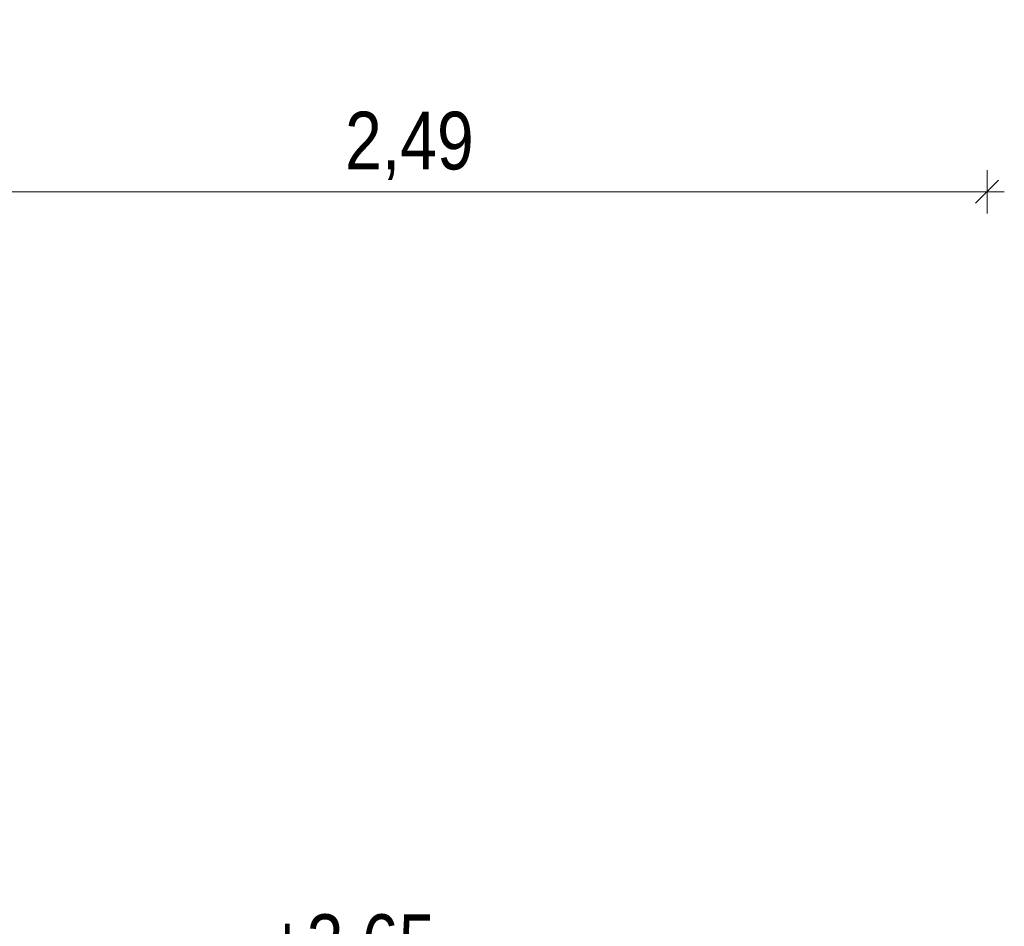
# Model space of a CAD drawing. Header units: metres. Extents: x -58265 to 688021, y -56222 to 35250.
# Tile 41 of 67: x 559363 to 561496, y -50757 to -48792. Entities that reach past the tile are written whole.
import ezdxf

# ---------------------------------------------------------------- set-up
doc = ezdxf.new("R2010")
doc.units = ezdxf.units.M
doc.header["$LTSCALE"] = 0.05
doc.linetypes.add('Wipeout_Contour', pattern=[20000, 0, -20000])
for name, color, linetype in [('A_1_Schraffuren', 7, 'Continuous'), ('A_4_Bemaßung_50', 7, 'Continuous'), ('A_5_Detail_Bemaßung', 7, 'Continuous')]:
    doc.layers.add(name, color=color, linetype=linetype)
doc.styles.add('ERSTELLTER_STIL_2', font='txt')
doc.dimstyles.new('ERSTELLTER_STIL__5', dxfattribs={"dimtxt": 125, "dimasz": 47.5, "dimexe": 0.18, "dimexo": 0.0625, "dimgap": 0, "dimtad": 1, "dimtih": 1, "dimtoh": 1, "dimlfac": 0.001, "dimzin": 0, "dimdsep": 46, "dimtxsty": 'ERSTELLTER_STIL_2', "dimblk": 'ARROWHEAD_6', "dimblk1": 'ARROWHEAD_6', "dimblk2": 'ARROWHEAD_6', "dimcen": 0.09, "dimse1": 1, "dimse2": 1, "dimclrd": 7, "dimclre": 7, "dimclrt": 7, "dimazin": 0, "dimtfac": 1, "dimtdec": 4, "dimtmove": 0, "dimatfit": 3, "dimfxl": 1, "dimtolj": 1, "dimtzin": 0, "dimarcsym": 0})

# ---------------------------------------------------------------- blocks, each defined once
blk = doc.blocks.new('*D60', base_point=(521223.2, -54588.8))
at = {"layer": 'A_5_Detail_Bemaßung', "color": 7, "linetype": 'Continuous', "lineweight": 15}
for p, q in [((558968.5, -49211.7), (558968.5, -49118)), ((561458.5, -49211.7), (561458.5, -49118)), ((558993.5, -49139.8), (558943.5, -49189.8)), ((561433.5, -49189.8), (561483.5, -49139.8)), ((558968.5, -49164.8), (561458.5, -49164.8)), ((561458.5, -49164.8), (561496, -49164.8))]:
    blk.add_line(p, q, dxfattribs=at)
at = {"color": 254, "linetype": 'Wipeout_Contour', "lineweight": 0, "ltscale": 2249436.319221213}
blk.add_wipeout([(560046.9, -49161.1), (560380.1, -49161.1), (560380.1, -48993.6), (560046.9, -48993.6)], dxfattribs=at).dxf.layer = 'A_1_Schraffuren'
at = {"layer": 'A_5_Detail_Bemaßung', "color": 7, "lineweight": 15, "insert": (560068.1, -49139.8), "char_height": 125, "attachment_point": 7, "style": 'ERSTELLTER_STIL_2'}
blk.add_mtext('\\A1;{\\pql;\\fSwis721 Cn BT|b0|i0|c0|p0;\\W1.000000;2,49}', dxfattribs=at)
blk = doc.blocks.new('ARROWHEAD_6')
at = {"color": 0, "linetype": 'Continuous', "lineweight": 0}
for p, q in [((-0.5, -0.5), (0.5, 0.5)), ((0, 0), (-1, 0))]:
    blk.add_line(p, q, dxfattribs=at)

msp = doc.modelspace()

# ---------------------------------------------------------------- texts
at = {"layer": 'A_4_Bemaßung_50', "color": 7, "lineweight": 20, "insert": (559901.557, -50878.839), "char_height": 125, "attachment_point": 7, "style": 'ERSTELLTER_STIL_2'}
msp.add_mtext('\\A1;{\\pql;\\fSwis721 Cn BT|b0|i0|c0|p0;\\W1.000000;+3,65}', dxfattribs=at)

# ---------------------------------------------------------------- dimensions: what is measured, and where the dimension line sits
at = {"layer": 'A_5_Detail_Bemaßung', "color": 7, "linetype": 'Continuous', "lineweight": 15}
dim = msp.add_linear_dim(base=(561458.48, -49164.829), p1=(558968.48, -50067.777), p2=(561458.48, -48738.839), dimstyle='ERSTELLTER_STIL__5', dxfattribs=at)
dim.commit()
dim.dimension.update_dxf_attribs({"geometry": '*D60', "text_midpoint": (560229.957, -49077.329), "dimtype": 160})

doc.saveas('drawing.dxf')
